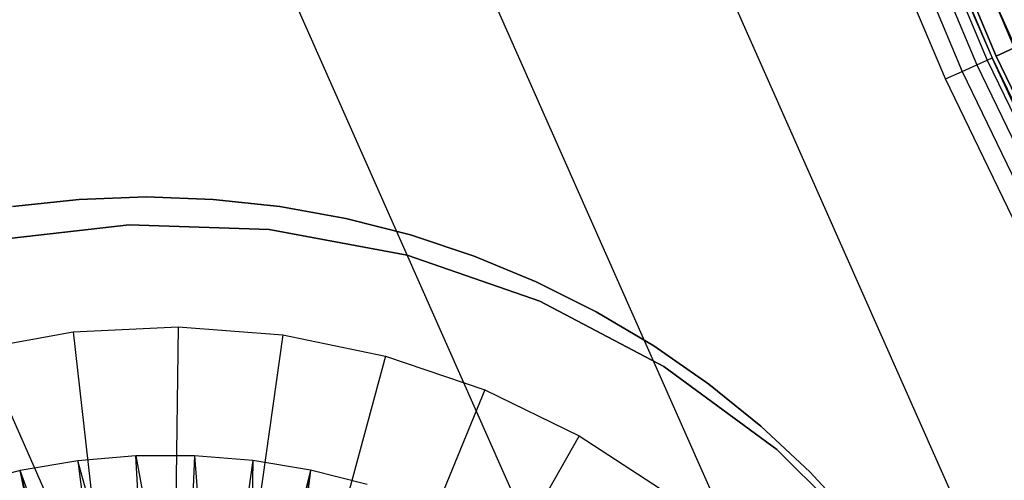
# Model space of a CAD drawing. Extents: x -390 to 397, y -401 to 400.
# Tile 117 of 192: x -345.26 to -341.43, y -155.66 to -153.86. Entities that reach past the tile are written whole.
import ezdxf

# ---------------------------------------------------------------- set-up
doc = ezdxf.new("R2010")
doc.units = 0
doc.header["$LTSCALE"] = 25.4
doc.layers.get('0').update_dxf_attribs({"linetype": 'CONTINUOUS'})

# ---------------------------------------------------------------- blocks, each defined once
blk = doc.blocks.new('FOURTY_ROUND_VII_ZWIS_STL')
at = {"color": 0}
for p, q in [((-348.7213, -136.7894, -902), (-341.4641, -154.0054, -902)), ((-341.4641, -154.0054, -927.5), (-348.7213, -136.7894, -927.5)), ((-341.4641, -154.0054, -927.5), (-348.7213, -136.7894, -927.5)), ((-348.7213, -136.7894, -902), (-341.4641, -154.0054, -902)), ((-341.4641, -154.0054, -900.5), (-348.7213, -136.7894, -900.5)), ((-341.4641, -154.0054, -900.5), (-348.7213, -136.7894, -900.5)), ((-348.65, -136.7614, -927.4848), (-341.3943, -153.9739, -927.4848)), ((-348.65, -136.7614, -927.4848), (-341.3943, -153.9739, -927.4848)), ((-348.65, -136.7614, -902.0152), (-341.3943, -153.9739, -902.0152)), ((-348.65, -136.7614, -902.0152), (-341.3943, -153.9739, -902.0152)), ((-348.65, -136.7614, -900.4848), (-341.3943, -153.9739, -900.4848)), ((-348.65, -136.7614, -900.4848), (-341.3943, -153.9739, -900.4848)), ((-348.7982, -136.8195, -929.0509), (-341.5394, -154.0394, -929.0509)), ((-348.7982, -136.8195, -929.0509), (-341.5394, -154.0394, -929.0509)), ((-348.7568, -136.8033, -929.1082), (-341.4989, -154.0211, -929.1082)), ((-348.7568, -136.8033, -929.1082), (-341.4989, -154.0211, -929.1082)), ((-348.7372, -136.7956, -929.1777), (-341.4798, -154.0124, -929.1777)), ((-348.7372, -136.7956, -929.1777), (-341.4798, -154.0124, -929.1777)), ((-341.6609, -154.0941, -929), (-348.9222, -136.8682, -929)), ((-341.6609, -154.0941, -929), (-348.9222, -136.8682, -929)), ((-348.8559, -136.8422, -929.0132), (-341.5959, -154.0648, -929.0132)), ((-348.8559, -136.8422, -929.0132), (-341.5959, -154.0648, -929.0132)), ((-338.6678, -160.1105, -929.25), (-346.1211, -143.2961, -929.25)), ((-346.1211, -143.2961, -929.25), (-341.4798, -154.0124, -929.1777)), ((-346.1211, -143.2961, -929.25), (-341.4798, -154.0124, -929.1777)), ((-338.6678, -160.1105, -929.25), (-346.1211, -143.2961, -929.25)), ((-346.9812, -143.6523, -931.3491), (-339.5094, -160.5085, -931.3491)), ((-346.9812, -143.6523, -931.3491), (-339.5094, -160.5085, -931.3491)), ((-347.767, -143.9778, -934.3766), (-340.2783, -160.8722, -934.3766)), ((-347.767, -143.9778, -934.3766), (-340.2783, -160.8722, -934.3766)), ((-348.4226, -144.2494, -933.034), (-340.9197, -161.1756, -933.034)), ((-348.4226, -144.2494, -933.034), (-340.9197, -161.1756, -933.034)), ((-349.9562, -144.8846, -935.584), (-342.4203, -161.8853, -935.584)), ((-349.9562, -144.8846, -935.584), (-342.4203, -161.8853, -935.584)), ((-341.3943, -153.9739, -927.4848), (-341.4641, -154.0054, -927.5)), ((-341.3943, -153.9739, -927.4848), (-341.4641, -154.0054, -927.5)), ((-341.4641, -154.0054, -902), (-341.3943, -153.9739, -902.0152)), ((-341.4641, -154.0054, -902), (-341.3943, -153.9739, -902.0152)), ((-341.4641, -154.0054, -900.5), (-341.3943, -153.9739, -900.4848)), ((-341.4641, -154.0054, -900.5), (-341.3943, -153.9739, -900.4848)), ((-341.5394, -154.0394, -929.0509), (-341.4989, -154.0211, -929.1082)), ((-341.5394, -154.0394, -929.0509), (-341.4989, -154.0211, -929.1082)), ((-341.4989, -154.0211, -929.1082), (-341.4798, -154.0124, -929.1777)), ((-341.4989, -154.0211, -929.1082), (-341.4798, -154.0124, -929.1777)), ((-341.4989, -154.0211, -929.1082), (-333.3918, -170.8557, -929.1082)), ((-341.4989, -154.0211, -929.1082), (-333.3918, -170.8557, -929.1082)), ((-341.4798, -154.0124, -929.1777), (-333.3731, -170.846, -929.1777)), ((-338.6678, -160.1105, -929.25), (-341.4798, -154.0124, -929.1777)), ((-338.6678, -160.1105, -929.25), (-341.4798, -154.0124, -929.1777)), ((-341.4798, -154.0124, -929.1777), (-333.3731, -170.846, -929.1777)), ((-341.4641, -154.0054, -902), (-333.3578, -170.8382, -902)), ((-333.3578, -170.8382, -927.5), (-341.4641, -154.0054, -927.5)), ((-333.3578, -170.8382, -927.5), (-341.4641, -154.0054, -927.5)), ((-341.4641, -154.0054, -902), (-333.3578, -170.8382, -902)), ((-333.3578, -170.8382, -900.5), (-341.4641, -154.0054, -900.5)), ((-333.3578, -170.8382, -900.5), (-341.4641, -154.0054, -900.5)), ((-341.5959, -154.0648, -929.0132), (-341.5394, -154.0394, -929.0509)), ((-341.5959, -154.0648, -929.0132), (-341.5394, -154.0394, -929.0509)), ((-341.5394, -154.0394, -929.0509), (-333.4314, -170.8759, -929.0509)), ((-341.5394, -154.0394, -929.0509), (-333.4314, -170.8759, -929.0509)), ((-341.6609, -154.0941, -929), (-341.5959, -154.0648, -929.0132)), ((-341.6609, -154.0941, -929), (-341.5959, -154.0648, -929.0132)), ((-333.55, -170.9367, -929), (-341.6609, -154.0941, -929)), ((-333.55, -170.9367, -929), (-341.6609, -154.0941, -929)), ((-341.5959, -154.0648, -929.0132), (-333.4865, -170.9042, -929.0132)), ((-341.5959, -154.0648, -929.0132), (-333.4865, -170.9042, -929.0132)), ((-344.7693, -154.5533, -895.43), (-345.0296, -154.5626, -895.43)), ((-345.0296, -154.5626, -899.43), (-344.7693, -154.5533, -899.43)), ((-344.7693, -154.5533, -895.43), (-345.0296, -154.5626, -895.43)), ((-345.0296, -154.5626, -899.43), (-344.7693, -154.5533, -899.43)), ((-344.5089, -154.5626, -895.43), (-344.7693, -154.5533, -895.43)), ((-344.7693, -154.5533, -899.43), (-344.5089, -154.5626, -899.43)), ((-344.7693, -154.5533, -895.43), (-344.7693, -154.5533, -899.43)), ((-344.5089, -154.5626, -895.43), (-344.7693, -154.5533, -895.43)), ((-344.7693, -154.5533, -899.43), (-344.5089, -154.5626, -899.43)), ((-344.7693, -154.5533, -895.43), (-344.7693, -154.5533, -899.43)), ((-345.0296, -154.5626, -895.43), (-345.2887, -154.5904, -895.43)), ((-345.2887, -154.5904, -899.43), (-345.0296, -154.5626, -899.43)), ((-345.0296, -154.5626, -895.43), (-345.2887, -154.5904, -895.43)), ((-345.2887, -154.5904, -899.43), (-345.0296, -154.5626, -899.43)), ((-345.0296, -154.5626, -895.43), (-345.0296, -154.5626, -899.43)), ((-345.0296, -154.5626, -895.43), (-345.0296, -154.5626, -899.43)), ((-344.2498, -154.5904, -895.43), (-344.5089, -154.5626, -895.43)), ((-344.5089, -154.5626, -899.43), (-344.2498, -154.5904, -899.43)), ((-344.5089, -154.5626, -895.43), (-344.5089, -154.5626, -899.43)), ((-344.2498, -154.5904, -895.43), (-344.5089, -154.5626, -895.43)), ((-344.5089, -154.5626, -899.43), (-344.2498, -154.5904, -899.43)), ((-344.5089, -154.5626, -895.43), (-344.5089, -154.5626, -899.43)), ((-343.9934, -154.6367, -895.43), (-344.2498, -154.5904, -895.43)), ((-344.2498, -154.5904, -899.43), (-343.9934, -154.6367, -899.43)), ((-344.2498, -154.5904, -895.43), (-344.2498, -154.5904, -899.43)), ((-343.9934, -154.6367, -895.43), (-344.2498, -154.5904, -895.43)), ((-344.2498, -154.5904, -899.43), (-343.9934, -154.6367, -899.43)), ((-344.2498, -154.5904, -895.43), (-344.2498, -154.5904, -899.43)), ((-344.8359, -154.661, -895.4487), (-345.3779, -154.7234, -895.4487)), ((-345.3779, -154.7234, -897.9487), (-344.8359, -154.661, -897.9487)), ((-345.3779, -154.7234, -897.9487), (-344.8359, -154.661, -897.9487)), ((-344.8359, -154.661, -895.4487), (-345.3779, -154.7234, -895.4487)), ((-344.2907, -154.68, -895.4487), (-344.8359, -154.661, -895.4487)), ((-344.8359, -154.661, -897.9487), (-344.2907, -154.68, -897.9487)), ((-344.8359, -154.661, -897.9487), (-344.2907, -154.68, -897.9487)), ((-344.8359, -154.661, -897.9487), (-344.8359, -154.661, -895.4487)), ((-344.2907, -154.68, -895.4487), (-344.8359, -154.661, -895.4487)), ((-344.8359, -154.661, -897.9487), (-344.8359, -154.661, -895.4487)), ((-343.7409, -154.7011, -895.43), (-343.9934, -154.6367, -895.43)), ((-343.9934, -154.6367, -899.43), (-343.7409, -154.7011, -899.43)), ((-343.9934, -154.6367, -895.43), (-343.9934, -154.6367, -899.43)), ((-343.7409, -154.7011, -895.43), (-343.9934, -154.6367, -895.43)), ((-343.9934, -154.6367, -899.43), (-343.7409, -154.7011, -899.43)), ((-343.9934, -154.6367, -895.43), (-343.9934, -154.6367, -899.43)), ((-343.7545, -154.7801, -895.4487), (-344.2907, -154.68, -895.4487)), ((-344.2907, -154.68, -897.9487), (-343.7545, -154.7801, -897.9487)), ((-344.2907, -154.68, -897.9487), (-343.7545, -154.7801, -897.9487)), ((-344.2907, -154.68, -897.9487), (-344.2907, -154.68, -895.4487)), ((-343.7545, -154.7801, -895.4487), (-344.2907, -154.68, -895.4487)), ((-344.2907, -154.68, -897.9487), (-344.2907, -154.68, -895.4487)), ((-343.4937, -154.7834, -895.43), (-343.7409, -154.7011, -895.43)), ((-343.7409, -154.7011, -899.43), (-343.4937, -154.7834, -899.43)), ((-343.7409, -154.7011, -895.43), (-343.7409, -154.7011, -899.43)), ((-343.4937, -154.7834, -895.43), (-343.7409, -154.7011, -895.43)), ((-343.7409, -154.7011, -899.43), (-343.4937, -154.7834, -899.43)), ((-343.7409, -154.7011, -895.43), (-343.7409, -154.7011, -899.43)), ((-343.2391, -154.959, -895.4487), (-343.7545, -154.7801, -895.4487)), ((-343.7545, -154.7801, -897.9487), (-343.2391, -154.959, -897.9487)), ((-343.7545, -154.7801, -897.9487), (-343.2391, -154.959, -897.9487)), ((-343.7545, -154.7801, -897.9487), (-343.7545, -154.7801, -895.4487)), ((-343.2391, -154.959, -895.4487), (-343.7545, -154.7801, -895.4487)), ((-343.7545, -154.7801, -897.9487), (-343.7545, -154.7801, -895.4487)), ((-343.253, -154.8831, -895.43), (-343.4937, -154.7834, -895.43)), ((-343.4937, -154.7834, -899.43), (-343.253, -154.8831, -899.43)), ((-343.4937, -154.7834, -895.43), (-343.4937, -154.7834, -899.43)), ((-343.253, -154.8831, -895.43), (-343.4937, -154.7834, -895.43)), ((-343.4937, -154.7834, -899.43), (-343.253, -154.8831, -899.43)), ((-343.4937, -154.7834, -895.43), (-343.4937, -154.7834, -899.43)), ((-343.02, -154.9998, -895.43), (-343.253, -154.8831, -895.43)), ((-343.253, -154.8831, -899.43), (-343.02, -154.9998, -899.43)), ((-343.253, -154.8831, -895.43), (-343.253, -154.8831, -899.43)), ((-343.02, -154.9998, -895.43), (-343.253, -154.8831, -895.43)), ((-343.253, -154.8831, -899.43), (-343.02, -154.9998, -899.43)), ((-343.253, -154.8831, -895.43), (-343.253, -154.8831, -899.43)), ((-342.7561, -155.2127, -895.4487), (-343.2391, -154.959, -895.4487)), ((-343.2391, -154.959, -897.9487), (-342.7561, -155.2127, -897.9487)), ((-343.2391, -154.959, -897.9487), (-342.7561, -155.2127, -897.9487)), ((-343.2391, -154.959, -897.9487), (-343.2391, -154.959, -895.4487)), ((-342.7561, -155.2127, -895.4487), (-343.2391, -154.959, -895.4487)), ((-343.2391, -154.959, -897.9487), (-343.2391, -154.959, -895.4487)), ((-342.7959, -155.1327, -895.43), (-343.02, -154.9998, -895.43)), ((-343.02, -154.9998, -899.43), (-342.7959, -155.1327, -899.43)), ((-343.02, -154.9998, -895.43), (-343.02, -154.9998, -899.43)), ((-342.7959, -155.1327, -895.43), (-343.02, -154.9998, -895.43)), ((-343.02, -154.9998, -899.43), (-342.7959, -155.1327, -899.43)), ((-343.02, -154.9998, -895.43), (-343.02, -154.9998, -899.43)), ((-345.4546, -155.1492, -893.9487), (-345.0526, -155.0783, -893.9487)), ((-345.4546, -155.1492, -893.9487), (-345.0526, -155.0783, -893.9487)), ((-345.0526, -155.0783, -893.9487), (-344.645, -155.0584, -893.9487)), ((-345.0526, -155.0783, -893.9487), (-344.645, -155.0584, -893.9487)), ((-345.0526, -155.0783, -893.9487), (-344.8297, -157.0659, -895.9487)), ((-345.0526, -155.0783, -893.9487), (-344.8297, -157.0659, -895.9487)), ((-344.645, -155.0584, -893.9487), (-344.6729, -157.0582, -895.9487)), ((-344.645, -155.0584, -893.9487), (-344.6729, -157.0582, -895.9487)), ((-344.645, -155.0584, -893.9487), (-344.238, -155.0897, -893.9487)), ((-344.645, -155.0584, -893.9487), (-344.238, -155.0897, -893.9487)), ((-344.238, -155.0897, -893.9487), (-344.5164, -157.0702, -895.9487)), ((-344.238, -155.0897, -893.9487), (-344.5164, -157.0702, -895.9487)), ((-344.238, -155.0897, -893.9487), (-343.8382, -155.1718, -893.9487)), ((-344.238, -155.0897, -893.9487), (-343.8382, -155.1718, -893.9487)), ((-342.5819, -155.2813, -895.43), (-342.7959, -155.1327, -895.43)), ((-342.7959, -155.1327, -899.43), (-342.5819, -155.2813, -899.43)), ((-342.7959, -155.1327, -895.43), (-342.7959, -155.1327, -899.43)), ((-342.5819, -155.2813, -895.43), (-342.7959, -155.1327, -895.43)), ((-342.7959, -155.1327, -899.43), (-342.5819, -155.2813, -899.43)), ((-342.7959, -155.1327, -895.43), (-342.7959, -155.1327, -899.43)), ((-343.8382, -155.1718, -893.9487), (-344.3626, -157.1018, -895.9487)), ((-343.8382, -155.1718, -893.9487), (-344.3626, -157.1018, -895.9487)), ((-343.8382, -155.1718, -893.9487), (-343.4519, -155.3033, -893.9487)), ((-343.8382, -155.1718, -893.9487), (-343.4519, -155.3033, -893.9487)), ((-342.3164, -155.5356, -895.4487), (-342.7561, -155.2127, -895.4487)), ((-342.7561, -155.2127, -897.9487), (-342.3164, -155.5356, -897.9487)), ((-342.7561, -155.2127, -897.9487), (-342.3164, -155.5356, -897.9487)), ((-342.7561, -155.2127, -897.9487), (-342.7561, -155.2127, -895.4487)), ((-342.3164, -155.5356, -895.4487), (-342.7561, -155.2127, -895.4487)), ((-342.7561, -155.2127, -897.9487), (-342.7561, -155.2127, -895.4487)), ((-342.379, -155.4448, -895.43), (-342.5819, -155.2813, -895.43)), ((-342.5819, -155.2813, -899.43), (-342.379, -155.4448, -899.43)), ((-342.5819, -155.2813, -895.43), (-342.5819, -155.2813, -899.43)), ((-342.379, -155.4448, -895.43), (-342.5819, -155.2813, -895.43)), ((-342.5819, -155.2813, -899.43), (-342.379, -155.4448, -899.43)), ((-342.5819, -155.2813, -895.43), (-342.5819, -155.2813, -899.43)), ((-343.4519, -155.3033, -893.9487), (-344.214, -157.1524, -895.9487)), ((-343.4519, -155.3033, -893.9487), (-344.214, -157.1524, -895.9487)), ((-343.4519, -155.3033, -893.9487), (-343.0851, -155.4822, -893.9487)), ((-343.4519, -155.3033, -893.9487), (-343.0851, -155.4822, -893.9487)), ((-342.1883, -155.6223, -895.43), (-342.379, -155.4448, -895.43)), ((-342.379, -155.4448, -899.43), (-342.1883, -155.6223, -899.43)), ((-342.379, -155.4448, -895.43), (-342.379, -155.4448, -899.43)), ((-342.1883, -155.6223, -895.43), (-342.379, -155.4448, -895.43)), ((-342.379, -155.4448, -899.43), (-342.1883, -155.6223, -899.43)), ((-342.379, -155.4448, -895.43), (-342.379, -155.4448, -899.43)), ((-343.0851, -155.4822, -893.9487), (-344.0729, -157.2212, -895.9487)), ((-343.0851, -155.4822, -893.9487), (-344.0729, -157.2212, -895.9487)), ((-343.0851, -155.4822, -893.9487), (-342.7435, -155.7057, -893.9487)), ((-343.0851, -155.4822, -893.9487), (-342.7435, -155.7057, -893.9487)), ((-341.9297, -155.9203, -895.4487), (-342.3164, -155.5356, -895.4487)), ((-342.3164, -155.5356, -897.9487), (-341.9297, -155.9203, -897.9487)), ((-342.3164, -155.5356, -897.9487), (-341.9297, -155.9203, -897.9487)), ((-342.3164, -155.5356, -897.9487), (-342.3164, -155.5356, -895.4487)), ((-341.9297, -155.9203, -895.4487), (-342.3164, -155.5356, -895.4487)), ((-342.3164, -155.5356, -897.9487), (-342.3164, -155.5356, -895.4487)), ((-345.0354, -155.5798, -893.9487), (-345.2595, -155.6176, -893.9487)), ((-345.0354, -155.5798, -893.9487), (-345.2595, -155.6176, -893.9487)), ((-345.0354, -155.5798, -894.3488), (-345.2595, -155.6176, -894.3488)), ((-345.0354, -155.5798, -894.3488), (-345.2595, -155.6176, -894.3488)), ((-344.8089, -155.5606, -893.9487), (-345.0354, -155.5798, -893.9487)), ((-344.8089, -155.5606, -893.9487), (-345.0354, -155.5798, -893.9487)), ((-344.8089, -155.5606, -894.3488), (-345.0354, -155.5798, -894.3488)), ((-344.8089, -155.5606, -894.3488), (-345.0354, -155.5798, -894.3488)), ((-345.0354, -155.5798, -893.9487), (-345.0354, -155.5798, -894.3488)), ((-345.0354, -155.5798, -893.9487), (-345.0354, -155.5798, -894.3488)), ((-345.0354, -155.5798, -894.3488), (-344.9079, -156.5875, -895.3644)), ((-344.755, -156.575, -895.3644), (-345.0354, -155.5798, -894.3488)), ((-344.755, -156.575, -895.3644), (-345.0354, -155.5798, -894.3488)), ((-345.0354, -155.5798, -894.3488), (-344.9079, -156.5875, -895.3644)), ((-344.5816, -155.5602, -893.9487), (-344.8089, -155.5606, -893.9487)), ((-344.5816, -155.5602, -893.9487), (-344.8089, -155.5606, -893.9487)), ((-344.5816, -155.5602, -894.3488), (-344.8089, -155.5606, -894.3488)), ((-344.5816, -155.5602, -894.3488), (-344.8089, -155.5606, -894.3488)), ((-344.8089, -155.5606, -893.9487), (-344.8089, -155.5606, -894.3488)), ((-344.8089, -155.5606, -893.9487), (-344.8089, -155.5606, -894.3488)), ((-344.755, -156.575, -895.3644), (-344.8089, -155.5606, -894.3488)), ((-344.8089, -155.5606, -894.3488), (-344.6268, -156.5749, -895.3644)), ((-344.755, -156.575, -895.3644), (-344.8089, -155.5606, -894.3488)), ((-344.8089, -155.5606, -894.3488), (-344.6268, -156.5749, -895.3644)), ((-344.5816, -155.5602, -894.3488), (-344.6268, -156.5749, -895.3644)), ((-344.5816, -155.5602, -894.3488), (-344.6268, -156.5749, -895.3644)), ((-344.355, -155.5786, -893.9487), (-344.5816, -155.5602, -893.9487)), ((-344.5816, -155.5602, -893.9487), (-344.5816, -155.5602, -894.3488)), ((-344.355, -155.5786, -893.9487), (-344.5816, -155.5602, -893.9487)), ((-344.355, -155.5786, -894.3488), (-344.5816, -155.5602, -894.3488)), ((-344.5816, -155.5602, -893.9487), (-344.5816, -155.5602, -894.3488)), ((-344.5816, -155.5602, -894.3488), (-344.499, -156.5844, -895.3644)), ((-344.5816, -155.5602, -894.3488), (-344.499, -156.5844, -895.3644)), ((-344.355, -155.5786, -894.3488), (-344.5816, -155.5602, -894.3488)), ((-344.355, -155.5786, -894.3488), (-344.499, -156.5844, -895.3644)), ((-344.355, -155.5786, -894.3488), (-344.499, -156.5844, -895.3644)), ((-344.355, -155.5786, -894.3488), (-344.3722, -156.6032, -895.3644)), ((-344.355, -155.5786, -894.3488), (-344.3722, -156.6032, -895.3644)), ((-344.1308, -155.6156, -893.9487), (-344.355, -155.5786, -893.9487)), ((-344.355, -155.5786, -893.9487), (-344.355, -155.5786, -894.3488)), ((-344.1308, -155.6156, -893.9487), (-344.355, -155.5786, -893.9487)), ((-344.1308, -155.6156, -894.3488), (-344.355, -155.5786, -894.3488)), ((-344.355, -155.5786, -893.9487), (-344.355, -155.5786, -894.3488)), ((-344.1308, -155.6156, -894.3488), (-344.355, -155.5786, -894.3488)), ((-345.2595, -155.6176, -893.9487), (-345.4797, -155.6738, -893.9487)), ((-345.2595, -155.6176, -893.9487), (-345.4797, -155.6738, -893.9487)), ((-345.2595, -155.6176, -894.3488), (-345.4797, -155.6738, -894.3488)), ((-345.2595, -155.6176, -894.3488), (-345.4797, -155.6738, -894.3488)), ((-345.2595, -155.6176, -893.9487), (-345.2595, -155.6176, -894.3488)), ((-345.2595, -155.6176, -893.9487), (-345.2595, -155.6176, -894.3488)), ((-344.9079, -156.5875, -895.3644), (-345.2595, -155.6176, -894.3488)), ((-345.0096, -156.6034, -895.3644), (-345.2595, -155.6176, -894.3488)), ((-344.9079, -156.5875, -895.3644), (-345.2595, -155.6176, -894.3488)), ((-345.0096, -156.6034, -895.3644), (-345.2595, -155.6176, -894.3488)), ((-345.0493, -156.6113, -895.3644), (-345.2595, -155.6176, -894.3488)), ((-345.0493, -156.6113, -895.3644), (-345.2595, -155.6176, -894.3488)), ((-344.1308, -155.6156, -894.3488), (-344.3722, -156.6032, -895.3644)), ((-344.1308, -155.6156, -894.3488), (-344.3722, -156.6032, -895.3644)), ((-344.1308, -155.6156, -894.3488), (-344.3375, -156.61, -895.3644)), ((-344.1308, -155.6156, -894.3488), (-344.3375, -156.61, -895.3644)), ((-344.1308, -155.6156, -894.3488), (-344.2472, -156.6313, -895.3644)), ((-344.1308, -155.6156, -894.3488), (-344.2472, -156.6313, -895.3644)), ((-343.9104, -155.671, -893.9487), (-344.1308, -155.6156, -893.9487)), ((-344.1308, -155.6156, -893.9487), (-344.1308, -155.6156, -894.3488)), ((-343.9104, -155.671, -893.9487), (-344.1308, -155.6156, -893.9487)), ((-343.9104, -155.671, -894.3488), (-344.1308, -155.6156, -894.3488)), ((-344.1308, -155.6156, -893.9487), (-344.1308, -155.6156, -894.3488)), ((-343.9104, -155.671, -894.3488), (-344.1308, -155.6156, -894.3488)), ((-342.0108, -155.813, -895.43), (-342.1883, -155.6223, -895.43)), ((-342.1883, -155.6223, -899.43), (-342.0108, -155.813, -899.43)), ((-342.1883, -155.6223, -895.43), (-342.1883, -155.6223, -899.43)), ((-342.0108, -155.813, -895.43), (-342.1883, -155.6223, -895.43)), ((-342.1883, -155.6223, -899.43), (-342.0108, -155.813, -899.43)), ((-342.1883, -155.6223, -895.43), (-342.1883, -155.6223, -899.43))]:
    blk.add_line(p, q, dxfattribs=at)

msp = doc.modelspace()

# ---------------------------------------------------------------- block references
at = {"color": 250}
msp.add_blockref('FOURTY_ROUND_VII_ZWIS_STL', (0, 0), dxfattribs=at)

doc.saveas('drawing.dxf')
